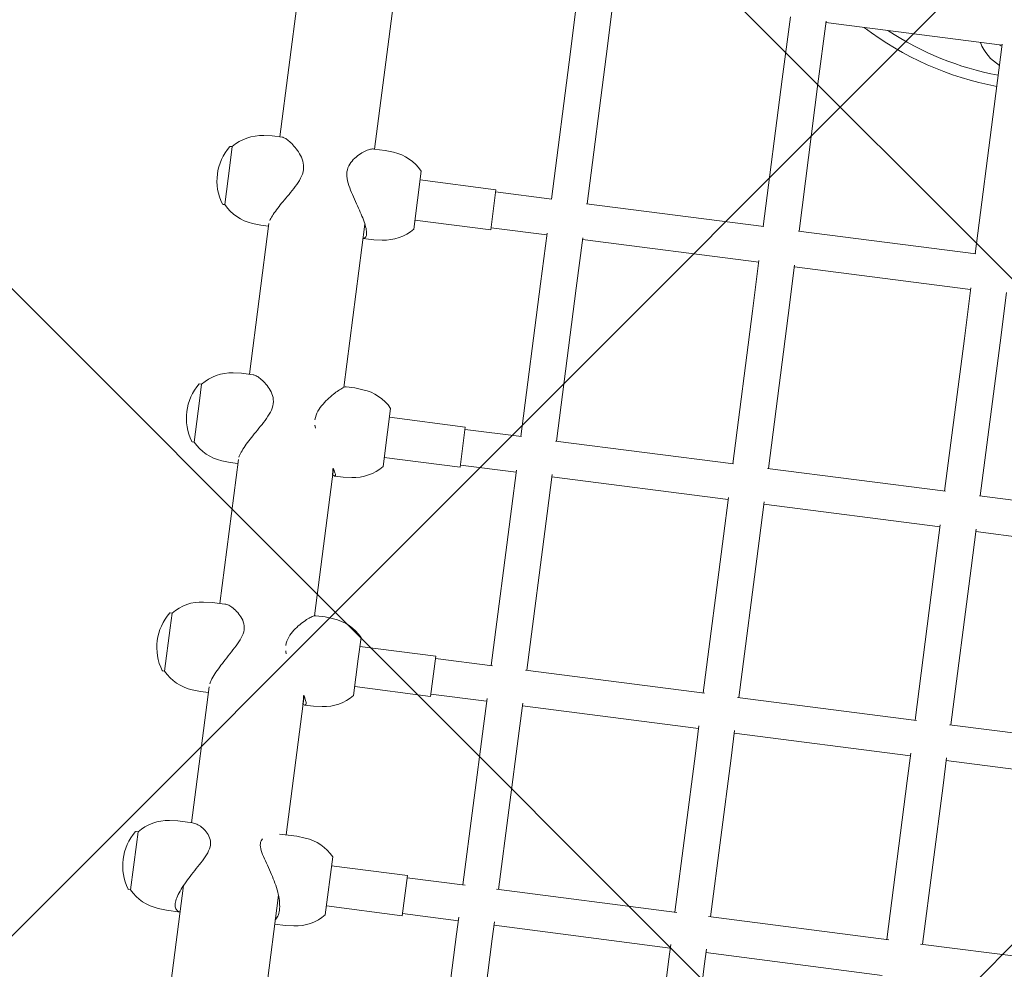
# Model space of a CAD drawing. Header units: metres. Extents: x 5509548 to 5517943, y 5680530 to 5684871.
# Tile 37 of 256: x 5516083.342 to 5516083.78, y 5683294.795 to 5683295.217. Entities that reach past the tile are written whole.
import ezdxf
from ezdxf import colors
from ezdxf.entities.mleader import LeaderData, LeaderLine
from ezdxf.math import Vec2, Vec3

# ---------------------------------------------------------------- set-up
doc = ezdxf.new("R2010")
doc.units = ezdxf.units.M
doc.layers.get('0').update_dxf_attribs({"linetype": 'CONTINUOUS', "lineweight": 18})
for name, color, linetype in [('A-Nawierzchnie', 41, 'CONTINUOUS'), ('A-Plac-Zabaw', 81, 'CONTINUOUS'), ('org', 1, 'CONTINUOUS')]:
    doc.layers.add(name, color=color, linetype=linetype)
doc.styles.get("Standard").update_dxf_attribs({"font": 'simplex.shx'})

# ---------------------------------------------------------------- blocks, each defined once
blk = doc.blocks.new('A$C615C02F7')
at = {"lineweight": 0}
for p, q in [((1111.921216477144, 308.0346992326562), (1111.921216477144, 307.9453169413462)), ((1113.952949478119, 307.9453169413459), (1111.921216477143, 307.9453169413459)), ((1114.521216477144, 307.9453169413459), (1113.952949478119, 307.9453169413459)), ((1114.521216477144, 308.0346992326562), (1114.521216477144, 307.9453169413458)), ((1121.751402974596, 307.7747006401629), (1121.751402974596, 307.6853183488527)), ((1124.351402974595, 307.7747006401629), (1124.351402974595, 307.6853183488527)), ((1132.016100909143, 307.7747026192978), (1132.016100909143, 307.6853203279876)), ((1134.616100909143, 307.7747026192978), (1134.616100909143, 307.6853203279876)), ((1142.653087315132, 307.7746996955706), (1142.653087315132, 307.6853174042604)), ((1145.253087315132, 307.7746996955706), (1145.253087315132, 307.6853174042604)), ((1123.685530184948, 307.6853183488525), (1121.751402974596, 307.6853183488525)), ((1124.351402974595, 307.6853183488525), (1123.685530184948, 307.6853183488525)), ((1133.860845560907, 307.6853203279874), (1132.016100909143, 307.6853203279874)), ((1134.616100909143, 307.6853203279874), (1133.860845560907, 307.6853203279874)), ((1144.402646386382, 307.6853174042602), (1142.653087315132, 307.6853174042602)), ((1145.253087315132, 307.6853174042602), (1144.402646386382, 307.6853174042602)), ((1111.254153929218, 306.6217937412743), (1111.221216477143, 306.2453169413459)), ((1115.188279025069, 306.6217937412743), (1115.221216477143, 306.2453169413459)), ((1111.221216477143, 305.6353169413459), (1111.221216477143, 306.2453169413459)), ((1115.221216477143, 305.5934448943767), (1115.221216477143, 306.2453169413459)), ((1121.08434042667, 306.3617951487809), (1121.051402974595, 305.9853183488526)), ((1121.051402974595, 305.6353169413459), (1121.051402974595, 305.9853183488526)), ((1125.018465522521, 306.3617951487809), (1125.051402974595, 305.9853183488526)), ((1125.051402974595, 305.4128150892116), (1125.051402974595, 305.9853183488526)), ((1131.349038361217, 306.3617971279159), (1131.316100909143, 305.9853203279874)), ((1131.316100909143, 305.6353169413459), (1131.316100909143, 305.9853203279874)), ((1135.283163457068, 306.3617971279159), (1135.316100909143, 305.9853203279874)), ((1135.316100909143, 305.4734153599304), (1135.316100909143, 305.9853203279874)), ((1141.986024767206, 306.3617942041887), (1141.953087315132, 305.9853174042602)), ((1141.953087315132, 305.6353169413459), (1141.953087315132, 305.9853174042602)), ((1145.920149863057, 306.3617942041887), (1145.953087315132, 305.9853174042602)), ((1145.953087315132, 305.5263799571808), (1145.953087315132, 305.9853174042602)), ((1112.405232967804, 305.6353169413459), (1105.885130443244, 305.6353169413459)), ((1121.309307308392, 305.6353169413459), (1115.221216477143, 305.6353169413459)), ((1131.502856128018, 305.6353169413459), (1125.051402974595, 305.6353169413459)), ((1142.079685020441, 305.6353169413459), (1135.316100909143, 305.6353169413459)), ((1152.975678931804, 305.6353169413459), (1145.953087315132, 305.6353169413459)), ((1115.221216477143, 301.6995162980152), (1115.221216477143, 300.915316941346)), ((1105.885130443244, 301.3953169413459), (1112.524232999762, 301.3953169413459)), ((1111.221216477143, 301.3953169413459), (1111.221216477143, 300.915316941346)), ((1115.221216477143, 301.3953169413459), (1121.458320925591, 301.3953169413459)), ((1121.051402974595, 301.3261458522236), (1121.051402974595, 300.915316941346)), ((1125.036153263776, 301.3953169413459), (1131.633775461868, 301.3953169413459)), ((1125.051402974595, 301.3261458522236), (1125.051402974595, 300.915316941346)), ((1131.316100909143, 301.2955845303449), (1131.316100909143, 300.9153169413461)), ((1135.275657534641, 301.3953169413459), (1142.587679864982, 301.3953169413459)), ((1135.316100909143, 301.2955845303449), (1135.316100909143, 300.9153169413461)), ((1141.953087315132, 301.395316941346), (1141.953087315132, 300.9153169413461)), ((1145.953087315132, 301.42762453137), (1145.953087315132, 300.9153169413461)), ((1145.953087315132, 301.3953169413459), (1153.53247502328, 301.3953169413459)), ((1111.254153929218, 300.5388401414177), (1111.221216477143, 300.915316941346)), ((1115.188279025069, 300.5388401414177), (1115.221216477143, 300.915316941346)), ((1121.08434042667, 300.5388401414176), (1121.051402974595, 300.915316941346)), ((1125.018465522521, 300.5388401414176), (1125.051402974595, 300.915316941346)), ((1131.349038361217, 300.5388401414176), (1131.316100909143, 300.9153169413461)), ((1135.283163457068, 300.5388401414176), (1135.316100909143, 300.9153169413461)), ((1141.986024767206, 300.5388401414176), (1141.953087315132, 300.9153169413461)), ((1145.920149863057, 300.5388401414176), (1145.953087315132, 300.9153169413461)), ((1111.921216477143, 299.215316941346), (1114.521216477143, 299.215316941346)), ((1112.321216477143, 295.8153169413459), (1112.321216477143, 299.215316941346)), ((1114.121216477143, 295.8153169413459), (1114.121216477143, 299.215316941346)), ((1121.751402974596, 299.215316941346), (1123.389171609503, 299.215316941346)), ((1122.151402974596, 295.8153169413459), (1122.151402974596, 299.215316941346)), ((1123.389171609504, 299.215316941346), (1124.351402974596, 299.215316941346)), ((1123.951402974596, 295.8153169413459), (1123.951402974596, 299.215316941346)), ((1132.016100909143, 299.215316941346), (1133.555180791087, 299.215316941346)), ((1132.416100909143, 295.8153169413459), (1132.416100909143, 299.215316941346)), ((1133.555180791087, 299.215316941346), (1134.616100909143, 299.215316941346)), ((1134.216100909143, 295.8153169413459), (1134.216100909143, 299.215316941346)), ((1142.653087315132, 299.2153169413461), (1145.253087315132, 299.2153169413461)), ((1143.053087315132, 295.8153169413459), (1143.053087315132, 299.2153169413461)), ((1144.853087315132, 295.8153169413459), (1144.853087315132, 299.2153169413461)), ((1112.321216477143, 295.8153169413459), (1114.121216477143, 295.8153169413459)), ((1112.421216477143, 293.3153169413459), (1112.421216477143, 295.815316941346)), ((1114.021216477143, 293.2242098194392), (1114.021216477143, 295.815316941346)), ((1122.151402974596, 295.8153169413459), (1123.951402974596, 295.8153169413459)), ((1122.251402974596, 293.3153169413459), (1122.251402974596, 295.815316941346)), ((1123.851402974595, 293.2540401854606), (1123.851402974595, 295.815316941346)), ((1132.416100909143, 295.8153169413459), (1134.216100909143, 295.8153169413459)), ((1132.516100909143, 293.3153169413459), (1132.516100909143, 295.815316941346)), ((1134.116100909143, 293.2775231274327), (1134.116100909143, 295.815316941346)), ((1143.053087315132, 295.8153169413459), (1143.056901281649, 295.8153169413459)), ((1143.056901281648, 295.8153169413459), (1144.853087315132, 295.8153169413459)), ((1143.153087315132, 293.3153169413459), (1143.153087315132, 295.815316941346)), ((1144.753087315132, 293.2950724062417), (1144.753087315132, 295.815316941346)), ((1104.685130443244, 293.3153169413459), (1111.814210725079, 293.3153169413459)), ((1111.814210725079, 293.3153169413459), (1112.57270022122, 293.3153169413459)), ((1114.021216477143, 293.3153169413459), (1121.141060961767, 293.3153169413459)), ((1121.141060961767, 293.3153169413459), (1122.376228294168, 293.3153169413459)), ((1123.851402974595, 293.3153169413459), (1130.876055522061, 293.3153169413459)), ((1130.876055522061, 293.3153169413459), (1132.615830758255, 293.3153169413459)), ((1134.116100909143, 293.3153169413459), (1140.965202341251, 293.3153169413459)), ((1140.965202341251, 293.3153169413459), (1143.22964528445, 293.3153169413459)), ((1144.753087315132, 293.3153169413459), (1151.352545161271, 293.3153169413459)), ((1151.352545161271, 293.3153169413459), (1154.153571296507, 293.3153169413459)), ((1104.685130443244, 291.7153169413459), (1111.814210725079, 291.7153169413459)), ((1111.814210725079, 291.7153169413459), (1112.57270022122, 291.7153169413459)), ((1112.421216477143, 283.8153169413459), (1112.421216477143, 291.7153169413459)), ((1114.021216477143, 283.7242098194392), (1114.021216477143, 291.8064240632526)), ((1114.021216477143, 291.7153169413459), (1121.141060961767, 291.7153169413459)), ((1121.141060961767, 291.7153169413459), (1122.376228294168, 291.7153169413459)), ((1122.251402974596, 283.8153169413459), (1122.251402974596, 291.7153169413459)), ((1123.851402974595, 283.7540401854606), (1123.851402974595, 291.7765936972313)), ((1123.851402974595, 291.7153169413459), (1130.876055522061, 291.7153169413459)), ((1130.87605552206, 291.7153169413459), (1132.615830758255, 291.7153169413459)), ((1132.516100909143, 283.8153169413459), (1132.516100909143, 291.7153169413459)), ((1134.116100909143, 283.7775231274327), (1134.116100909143, 291.7531107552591)), ((1134.116100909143, 291.7153169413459), (1140.965202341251, 291.7153169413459)), ((1140.965202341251, 291.7153169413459), (1143.22964528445, 291.7153169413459)), ((1143.153087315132, 283.815316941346), (1143.153087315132, 291.7153169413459)), ((1144.753087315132, 283.7950724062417), (1144.753087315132, 291.7355614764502)), ((1144.753087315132, 291.7153169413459), (1151.352545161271, 291.7153169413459)), ((1151.352545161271, 291.7153169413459), (1154.153571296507, 291.7153169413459)), ((1104.685130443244, 283.8153169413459), (1111.814210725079, 283.8153169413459)), ((1111.814210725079, 283.8153169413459), (1112.57270022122, 283.8153169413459)), ((1114.021216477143, 283.8153169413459), (1121.141060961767, 283.8153169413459)), ((1121.141060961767, 283.8153169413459), (1122.376228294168, 283.8153169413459)), ((1123.851402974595, 283.8153169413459), (1130.876055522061, 283.8153169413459)), ((1130.876055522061, 283.8153169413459), (1132.615830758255, 283.8153169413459)), ((1134.116100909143, 283.8153169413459), (1140.965202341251, 283.8153169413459)), ((1140.965202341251, 283.8153169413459), (1143.22964528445, 283.8153169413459)), ((1144.753087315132, 283.8153169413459), (1151.352545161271, 283.8153169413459)), ((1151.352545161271, 283.8153169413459), (1154.153571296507, 283.8153169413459)), ((1104.685130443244, 282.2153169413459), (1111.814210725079, 282.2153169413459)), ((1111.814210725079, 282.2153169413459), (1112.57270022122, 282.2153169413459)), ((1112.421216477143, 274.315316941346), (1112.421216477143, 282.2153169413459)), ((1114.021216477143, 274.2242098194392), (1114.021216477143, 282.3064240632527)), ((1114.021216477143, 282.2153169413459), (1121.141060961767, 282.2153169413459)), ((1121.141060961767, 282.2153169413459), (1122.376228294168, 282.2153169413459)), ((1122.251402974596, 274.3153169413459), (1122.251402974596, 282.2153169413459)), ((1123.851402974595, 274.2540401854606), (1123.851402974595, 282.2765936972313)), ((1123.851402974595, 282.2153169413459), (1130.876055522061, 282.2153169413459)), ((1130.87605552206, 282.2153169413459), (1132.615830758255, 282.2153169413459)), ((1132.516100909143, 274.315316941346), (1132.516100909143, 282.215316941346)), ((1134.116100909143, 274.2775231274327), (1134.116100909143, 282.2531107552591)), ((1134.116100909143, 282.2153169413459), (1140.965202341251, 282.2153169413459)), ((1140.965202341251, 282.2153169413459), (1143.22964528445, 282.2153169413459)), ((1143.153087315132, 274.3153169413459), (1143.153087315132, 282.215316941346)), ((1144.753087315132, 274.2950724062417), (1144.753087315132, 282.2355614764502)), ((1144.753087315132, 282.2153169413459), (1151.352545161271, 282.2153169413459)), ((1151.352545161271, 282.2153169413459), (1154.153571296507, 282.2153169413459)), ((1154.09788247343, 274.3153169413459), (1154.09788247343, 282.2153169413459)), ((1114.021216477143, 274.3153169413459), (1121.141060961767, 274.3153169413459)), ((1121.141060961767, 274.3153169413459), (1122.376228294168, 274.3153169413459)), ((1123.851402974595, 274.3153169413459), (1130.876055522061, 274.3153169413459)), ((1130.876055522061, 274.3153169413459), (1132.615830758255, 274.3153169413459)), ((1134.116100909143, 274.3153169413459), (1140.965202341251, 274.3153169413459)), ((1140.965202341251, 274.3153169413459), (1143.22964528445, 274.3153169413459)), ((1144.753087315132, 274.3153169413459), (1151.352545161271, 274.3153169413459)), ((1151.352545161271, 274.3153169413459), (1154.153571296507, 274.3153169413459)), ((1114.021216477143, 264.7242098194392), (1114.021216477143, 272.8064240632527)), ((1114.021216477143, 272.7153169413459), (1121.141060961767, 272.7153169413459)), ((1121.141060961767, 272.7153169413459), (1122.376228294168, 272.7153169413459)), ((1122.251402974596, 264.8153169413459), (1122.251402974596, 272.715316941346)), ((1123.851402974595, 264.7540401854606), (1123.851402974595, 272.7765936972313)), ((1123.851402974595, 272.7153169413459), (1130.876055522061, 272.7153169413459)), ((1130.87605552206, 272.7153169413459), (1132.615830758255, 272.7153169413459)), ((1132.516100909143, 264.8153169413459), (1132.516100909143, 272.7153169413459)), ((1134.116100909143, 264.7775231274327), (1134.116100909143, 272.7531107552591)), ((1134.116100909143, 272.7153169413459), (1140.965202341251, 272.7153169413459)), ((1140.965202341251, 272.7153169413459), (1143.22964528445, 272.7153169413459))]:
    blk.add_line(p, q, dxfattribs=at)
for centre, radius, start, end in [((1113.221216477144, 306.1328169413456), 2.312500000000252, 56.05875755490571, 123.9412424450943), ((1123.051402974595, 305.8728183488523), 2.312500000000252, 56.05875755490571, 123.9412424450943), ((1133.316100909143, 305.8728203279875), 2.312499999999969, 56.05875755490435, 123.9412424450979), ((1143.953087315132, 305.8728174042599), 2.312500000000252, 56.05875755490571, 123.9412424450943), ((1113.246543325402, 306.4474822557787), 2.000000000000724, 131.5033183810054, 174.9999999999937), ((1111.941216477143, 308.0346992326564), 0.01999999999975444, 123.9412424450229, 180.0000000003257), ((1114.501216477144, 308.0346992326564), 0.01999999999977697, 359.9999999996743, 56.05875755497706), ((1113.195889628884, 306.4474822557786), 2.000000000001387, 5.000000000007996, 48.49668161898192), ((1121.771402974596, 307.774700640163), 0.01999999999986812, 123.9412424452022, 180.0000000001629), ((1124.331402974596, 307.774700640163), 0.01999999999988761, 359.9999999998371, 56.05875755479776), ((1132.036100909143, 307.7747026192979), 0.01999999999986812, 123.9412424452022, 180.0000000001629), ((1134.596100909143, 307.7747026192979), 0.01999999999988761, 359.9999999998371, 56.05875755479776), ((1142.673087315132, 307.7746996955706), 0.01999999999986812, 123.9412424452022, 180.0000000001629), ((1145.233087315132, 307.7746996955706), 0.01999999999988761, 359.9999999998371, 56.05875755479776), ((1123.076729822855, 306.187483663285), 2.000000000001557, 131.5033183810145, 174.9999999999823), ((1123.026076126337, 306.1874836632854), 2.000000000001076, 5.000000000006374, 48.49668161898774), ((1133.341427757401, 306.1874856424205), 2.000000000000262, 131.5033183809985, 174.9999999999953), ((1133.290774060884, 306.1874856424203), 2.000000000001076, 5.000000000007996, 48.49668161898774), ((1143.97841416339, 306.1874827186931), 2.000000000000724, 131.5033183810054, 174.9999999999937), ((1143.927760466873, 306.187482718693), 2.000000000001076, 5.000000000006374, 48.49668161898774), ((1113.246543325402, 300.7131516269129), 2.000000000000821, 184.9999999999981, 228.4966816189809), ((1113.195889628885, 300.7131516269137), 2.000000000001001, 311.5033183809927, 354.9999999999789), ((1123.076729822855, 300.7131516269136), 2.000000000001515, 185.0000000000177, 228.4966816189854), ((1123.026076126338, 300.7131516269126), 1.999999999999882, 311.5033183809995, 355.0000000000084), ((1133.341427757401, 300.7131516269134), 2.00000000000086, 185.0000000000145, 228.4966816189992), ((1133.290774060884, 300.7131516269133), 2.000000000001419, 311.5033183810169, 354.9999999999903), ((1143.97841416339, 300.7131516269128), 2.000000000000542, 184.9999999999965, 228.4966816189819), ((1143.927760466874, 300.7131516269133), 2.0000000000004, 311.5033183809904, 354.9999999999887), ((1166.231185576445, 273.5153169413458), 14.00000000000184, 150.0733171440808, 176.724171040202), ((1166.231185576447, 273.5153169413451), 13.50000000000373, 153.9959676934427, 176.602704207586), ((1155.031185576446, 273.5153169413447), 2.00000000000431, 117.8171600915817, 156.4218215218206), ((1155.031185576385, 273.5153169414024), 1.299999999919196, 135.8834674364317, 142.020127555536), ((1155.031185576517, 273.5153169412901), 1.300000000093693, 135.8834674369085, 142.0201275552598)]:
    blk.add_arc(centre, radius, start, end, dxfattribs=at)
for points, knots in [([(1114.346959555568, 304.6760933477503), (1114.227998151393, 304.6760933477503), (1114.106917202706, 304.7065894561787), (1113.861087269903, 304.8028222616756), (1113.736144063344, 304.8681190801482), (1113.482486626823, 305.0120878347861), (1113.353971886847, 305.0907548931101), (1113.098261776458, 305.2466392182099), (1112.971098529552, 305.3239095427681), (1112.733550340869, 305.4620740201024), (1112.614478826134, 305.5285622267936), (1112.377604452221, 305.6505856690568), (1112.259793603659, 305.7060916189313), (1112.034955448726, 305.7979210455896), (1111.927679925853, 305.8343205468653), (1111.732126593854, 305.8830302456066), (1111.643863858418, 305.8953169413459), (1111.492391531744, 305.8953169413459), (1111.426926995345, 305.8830302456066), (1111.322364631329, 305.8343205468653), (1111.283241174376, 305.7979210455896), (1111.238966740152, 305.7178522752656), (1111.227630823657, 305.6783911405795), (1111.223256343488, 305.6353169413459)], [0, 0, 0, 0, 0.4317786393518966, 0.4317786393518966, 0.8635572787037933, 0.8635572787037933, 1.29533591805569, 1.29533591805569, 1.727114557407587, 1.727114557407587, 2.13077413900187, 2.13077413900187, 2.534433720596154, 2.534433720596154, 2.938093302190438, 2.938093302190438, 3.341752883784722, 3.341752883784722, 3.745412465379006, 3.745412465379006, 4.14907204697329, 4.14907204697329, 4.449337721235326, 4.449337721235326, 4.449337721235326, 4.449337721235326]), ([(1115.221216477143, 305.5934448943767), (1115.221216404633, 305.5921569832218), (1115.221211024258, 305.5908667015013), (1115.220686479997, 305.5285622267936), (1115.207928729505, 305.4620740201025), (1115.162848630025, 305.3239095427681), (1115.127500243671, 305.2466392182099), (1115.03323754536, 305.0907548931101), (1114.974423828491, 305.0120878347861), (1114.834807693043, 304.8681190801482), (1114.754274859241, 304.8028222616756), (1114.569841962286, 304.7065894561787), (1114.465920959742, 304.6760933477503), (1114.346959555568, 304.6760933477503)], [11.22768441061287, 11.22768441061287, 11.22768441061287, 11.22768441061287, 11.23623739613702, 11.23623739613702, 11.6398969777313, 11.6398969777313, 12.0716756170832, 12.0716756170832, 12.5034542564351, 12.5034542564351, 12.93523289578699, 12.93523289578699, 13.36701153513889, 13.36701153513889, 13.36701153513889, 13.36701153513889]), ([(1121.306710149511, 305.6353169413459), (1121.306299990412, 305.6353178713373), (1121.305890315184, 305.6353183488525), (1121.305071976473, 305.6353183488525), (1121.304663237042, 305.6353178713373), (1121.30425490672, 305.6353169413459)], [3.339236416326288, 3.339236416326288, 3.339236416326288, 3.339236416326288, 3.341752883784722, 3.341752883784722, 3.344269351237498, 3.344269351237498, 3.344269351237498, 3.344269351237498]), ([(1124.026983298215, 304.4160947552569), (1123.901341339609, 304.4160947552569), (1123.775087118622, 304.4465908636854), (1123.521270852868, 304.5428236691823), (1123.393520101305, 304.6081204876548), (1123.136426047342, 304.7520892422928), (1123.00730008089, 304.8307563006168), (1122.752530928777, 304.9866406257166), (1122.626928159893, 305.0639109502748), (1122.394280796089, 305.2020754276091), (1122.278598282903, 305.2685636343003), (1122.0507737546, 305.3905870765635), (1121.938625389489, 305.446093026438), (1121.727282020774, 305.5379224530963), (1121.627856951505, 305.574321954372), (1121.50680756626, 305.6074299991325), (1121.476147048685, 305.6146243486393), (1121.446926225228, 305.6202835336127)], [0, 0, 0, 0, 0.4317786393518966, 0.4317786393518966, 0.8635572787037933, 0.8635572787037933, 1.29533591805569, 1.29533591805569, 1.727114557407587, 1.727114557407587, 2.13077413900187, 2.13077413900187, 2.534433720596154, 2.534433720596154, 2.938093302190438, 2.938093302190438, 3.083169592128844, 3.083169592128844, 3.083169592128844, 3.083169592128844]), ([(1131.501799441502, 305.6353169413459), (1131.50125179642, 305.635319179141), (1131.500705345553, 305.6353203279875), (1131.499614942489, 305.6353203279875), (1131.499070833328, 305.635319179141), (1131.498527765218, 305.6353169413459)], [3.337849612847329, 3.337849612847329, 3.337849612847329, 3.337849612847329, 3.341752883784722, 3.341752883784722, 3.345656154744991, 3.345656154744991, 3.345656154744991, 3.345656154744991]), ([(1134.154169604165, 304.4160967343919), (1134.02348886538, 304.4160967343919), (1133.893517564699, 304.4465928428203), (1133.634338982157, 304.5428256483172), (1133.504949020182, 304.6081224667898), (1133.246491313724, 304.7520912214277), (1133.117655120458, 304.8307582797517), (1132.865334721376, 304.9866426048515), (1132.741897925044, 305.0639129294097), (1132.515020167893, 305.202077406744), (1132.40303895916, 305.2685656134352), (1132.184580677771, 305.3905890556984), (1132.07809872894, 305.4460950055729), (1131.879902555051, 305.5379244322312), (1131.787975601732, 305.5743239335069), (1131.668863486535, 305.6102070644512), (1131.633083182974, 305.6190313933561), (1131.59999774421, 305.6251685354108)], [0, 0, 0, 0, 0.4317786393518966, 0.4317786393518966, 0.8635572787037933, 0.8635572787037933, 1.29533591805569, 1.29533591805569, 1.727114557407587, 1.727114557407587, 2.13077413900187, 2.13077413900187, 2.534433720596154, 2.534433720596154, 2.938093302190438, 2.938093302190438, 3.129164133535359, 3.129164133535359, 3.129164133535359, 3.129164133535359]), ([(1144.644716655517, 304.4160938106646), (1144.509670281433, 304.4160938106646), (1144.376686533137, 304.4465899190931), (1144.113606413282, 304.54282272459), (1143.983334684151, 304.6081195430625), (1143.725078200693, 304.7520882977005), (1143.597338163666, 304.8307553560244), (1143.349096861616, 304.9866396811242), (1143.2286498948, 305.0639100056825), (1143.009104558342, 305.2020744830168), (1142.901619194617, 305.2685626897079), (1142.694135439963, 305.3905861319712), (1142.594133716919, 305.4460920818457), (1142.410670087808, 305.537921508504), (1142.327014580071, 305.5743210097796), (1142.237155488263, 305.6047509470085), (1142.219947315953, 305.6100751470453), (1142.203481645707, 305.6146672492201)], [0, 0, 0, 0, 0.4317786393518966, 0.4317786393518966, 0.8635572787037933, 0.8635572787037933, 1.29533591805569, 1.29533591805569, 1.727114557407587, 1.727114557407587, 2.13077413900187, 2.13077413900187, 2.534433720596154, 2.534433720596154, 2.938093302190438, 2.938093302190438, 3.038782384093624, 3.038782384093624, 3.038782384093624, 3.038782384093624]), ([(1125.051402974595, 305.4128150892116), (1125.051374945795, 305.3866067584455), (1125.048479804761, 305.3587191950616), (1125.031163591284, 305.2685636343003), (1125.007613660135, 305.2020754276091), (1124.941761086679, 305.0639109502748), (1124.895726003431, 304.9866406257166), (1124.780868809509, 304.8307563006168), (1124.712146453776, 304.7520892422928), (1124.553881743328, 304.6081204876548), (1124.464617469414, 304.5428236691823), (1124.264008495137, 304.4465908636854), (1124.152625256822, 304.4160947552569), (1124.026983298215, 304.4160947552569)], [11.04341887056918, 11.04341887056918, 11.04341887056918, 11.04341887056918, 11.23623739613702, 11.23623739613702, 11.6398969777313, 11.6398969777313, 12.0716756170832, 12.0716756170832, 12.5034542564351, 12.5034542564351, 12.93523289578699, 12.93523289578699, 13.36701153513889, 13.36701153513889, 13.36701153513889, 13.36701153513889]), ([(1135.316100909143, 305.4734153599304), (1135.316071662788, 305.4314034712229), (1135.30605488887, 305.3825669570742), (1135.265993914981, 305.2685656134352), (1135.233158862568, 305.202077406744), (1135.149565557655, 305.0639129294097), (1135.094481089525, 304.9866426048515), (1134.962351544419, 304.8307582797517), (1134.885404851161, 304.7520912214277), (1134.711846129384, 304.6081224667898), (1134.615517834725, 304.5428256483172), (1134.402046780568, 304.4465928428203), (1134.284850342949, 304.4160967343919), (1134.154169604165, 304.4160967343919)], [10.88565281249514, 10.88565281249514, 10.88565281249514, 10.88565281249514, 11.23623739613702, 11.23623739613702, 11.6398969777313, 11.6398969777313, 12.0716756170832, 12.0716756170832, 12.5034542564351, 12.5034542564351, 12.93523289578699, 12.93523289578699, 13.36701153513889, 13.36701153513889, 13.36701153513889, 13.36701153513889]), ([(1145.953087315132, 305.5263799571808), (1145.953075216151, 305.5156049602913), (1145.952140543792, 305.5041379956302), (1145.943207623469, 305.4460920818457), (1145.922801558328, 305.3905861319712), (1145.860216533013, 305.2685626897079), (1145.818047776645, 305.2020744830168), (1145.716750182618, 305.0639100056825), (1145.652712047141, 304.9866396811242), (1145.503660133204, 304.8307553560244), (1145.418742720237, 304.7520882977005), (1145.230550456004, 304.6081195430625), (1145.127563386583, 304.54282272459), (1144.902204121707, 304.4465899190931), (1144.7797630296, 304.4160938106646), (1144.644716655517, 304.4160938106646)], [10.7259262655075, 10.7259262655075, 10.7259262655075, 10.7259262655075, 10.83257781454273, 10.83257781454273, 11.23623739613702, 11.23623739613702, 11.6398969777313, 11.6398969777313, 12.0716756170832, 12.0716756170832, 12.5034542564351, 12.5034542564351, 12.93523289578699, 12.93523289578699, 13.36701153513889, 13.36701153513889, 13.36701153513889, 13.36701153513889]), ([(1111.413439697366, 301.3953169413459), (1111.465028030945, 301.3556492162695), (1111.527318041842, 301.3239110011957), (1111.678698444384, 301.2776036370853), (1111.769999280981, 301.265316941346), (1111.968295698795, 301.265316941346), (1112.078243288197, 301.2776036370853), (1112.311898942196, 301.3263133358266), (1112.435597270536, 301.3627128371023), (1112.687187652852, 301.4545422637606), (1112.815365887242, 301.5100482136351), (1113.06703313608, 301.6320716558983), (1113.190534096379, 301.6985598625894), (1113.432098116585, 301.8367243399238), (1113.558656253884, 301.913994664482), (1113.807455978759, 302.0698789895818), (1113.929688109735, 302.1485460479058), (1114.165165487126, 302.2925148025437), (1114.278264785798, 302.3578116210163), (1114.494410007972, 302.4540444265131), (1114.597657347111, 302.4845405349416), (1114.782724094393, 302.4845405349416), (1114.857052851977, 302.4597265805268), (1114.920593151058, 302.4195512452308)], [2.574250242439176, 2.574250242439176, 2.574250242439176, 2.574250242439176, 2.938093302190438, 2.938093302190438, 3.341752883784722, 3.341752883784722, 3.745412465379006, 3.745412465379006, 4.14907204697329, 4.14907204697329, 4.552731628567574, 4.552731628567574, 4.956391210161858, 4.956391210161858, 5.388169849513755, 5.388169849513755, 5.819948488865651, 5.819948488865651, 6.251727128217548, 6.251727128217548, 6.683505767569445, 6.683505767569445, 7.072987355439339, 7.072987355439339, 7.072987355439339, 7.072987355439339]), ([(1123.5710470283, 302.4845405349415), (1123.710030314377, 302.4845405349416), (1123.837505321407, 302.4540444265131), (1124.074674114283, 302.3578116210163), (1124.184453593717, 302.2925148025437), (1124.387864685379, 302.1485460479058), (1124.481206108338, 302.0698789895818), (1124.64838158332, 301.913994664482), (1124.722122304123, 301.8367243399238), (1124.842798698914, 301.6985598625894), (1124.895269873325, 301.6320716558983), (1124.979807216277, 301.5100482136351), (1125.011864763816, 301.4545422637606), (1125.044402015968, 301.3760497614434), (1125.051356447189, 301.3482622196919), (1125.051402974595, 301.3261458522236)], [0, 0, 0, 0, 0.4317786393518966, 0.4317786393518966, 0.8635572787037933, 0.8635572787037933, 1.29533591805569, 1.29533591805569, 1.727114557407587, 1.727114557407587, 2.13077413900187, 2.13077413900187, 2.534433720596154, 2.534433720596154, 2.820841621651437, 2.820841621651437, 2.820841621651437, 2.820841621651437]), ([(1133.683916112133, 302.4845405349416), (1133.825387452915, 302.4845405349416), (1133.956372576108, 302.4540444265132), (1134.202181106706, 302.3578116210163), (1134.317104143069, 302.2925148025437), (1134.532318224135, 302.1485460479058), (1134.632318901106, 302.0698789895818), (1134.814041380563, 301.913994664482), (1134.895673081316, 301.8367243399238), (1135.032284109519, 301.6985598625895), (1135.0933031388, 301.6320716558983), (1135.196232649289, 301.5100482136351), (1135.23813593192, 301.4545422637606), (1135.296608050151, 301.3627128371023), (1135.313215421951, 301.3263133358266), (1135.315984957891, 301.2997345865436), (1135.316099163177, 301.2976113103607), (1135.316100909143, 301.2955845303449)], [0, 0, 0, 0, 0.4317786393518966, 0.4317786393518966, 0.8635572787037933, 0.8635572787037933, 1.29533591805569, 1.29533591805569, 1.727114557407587, 1.727114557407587, 2.13077413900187, 2.13077413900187, 2.534433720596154, 2.534433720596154, 2.938093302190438, 2.938093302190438, 2.974952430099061, 2.974952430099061, 2.974952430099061, 2.974952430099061]), ([(1141.955251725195, 301.3953169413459), (1141.960886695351, 301.3556492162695), (1141.977559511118, 301.3239110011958), (1142.036388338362, 301.2776036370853), (1142.081159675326, 301.265316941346), (1142.194059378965, 301.265316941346), (1142.263868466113, 301.2776036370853), (1142.425678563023, 301.3263133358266), (1142.517661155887, 301.3627128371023), (1142.715955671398, 301.4545422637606), (1142.822480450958, 301.5100482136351), (1143.041010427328, 301.6320716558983), (1143.153020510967, 301.6985598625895), (1143.379944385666, 301.8367243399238), (1143.503399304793, 301.9139946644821), (1143.755742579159, 302.0698789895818), (1143.884583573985, 302.1485460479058), (1144.143036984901, 302.2925148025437), (1144.272417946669, 302.3578116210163), (1144.531563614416, 302.4540444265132), (1144.661511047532, 302.4845405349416), (1144.922805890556, 302.4845405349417), (1145.039963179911, 302.4540444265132), (1145.253346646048, 302.3578116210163), (1145.349626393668, 302.2925148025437), (1145.523079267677, 302.1485460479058), (1145.599968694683, 302.0698789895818), (1145.731977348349, 301.9139946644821), (1145.78699817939, 301.8367243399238), (1145.870466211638, 301.6985598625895), (1145.903235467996, 301.6320716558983), (1145.94310791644, 301.5182395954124), (1145.953057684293, 301.4695458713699), (1145.953087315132, 301.42762453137)], [2.574250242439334, 2.574250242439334, 2.574250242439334, 2.574250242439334, 2.938093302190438, 2.938093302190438, 3.341752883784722, 3.341752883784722, 3.745412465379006, 3.745412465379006, 4.14907204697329, 4.14907204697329, 4.552731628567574, 4.552731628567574, 4.956391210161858, 4.956391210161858, 5.388169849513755, 5.388169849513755, 5.819948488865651, 5.819948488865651, 6.251727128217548, 6.251727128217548, 6.683505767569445, 6.683505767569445, 7.115284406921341, 7.115284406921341, 7.547063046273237, 7.547063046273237, 7.978841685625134, 7.978841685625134, 8.41062032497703, 8.41062032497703, 8.814279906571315, 8.814279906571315, 9.163744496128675, 9.163744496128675, 9.163744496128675, 9.163744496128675]), ([(1121.066652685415, 301.3953169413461), (1121.051824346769, 301.3556492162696), (1121.047647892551, 301.3239110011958), (1121.062967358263, 301.2776036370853), (1121.085130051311, 301.265316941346), (1121.15504981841, 301.265316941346), (1121.203847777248, 301.2776036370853), (1121.326267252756, 301.3263133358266), (1121.399867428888, 301.3627128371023), (1121.492504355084, 301.4141786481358), (1121.502630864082, 301.41986993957), (1121.51288123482, 301.4256898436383)], [9.257756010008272, 9.257756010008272, 9.257756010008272, 9.257756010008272, 9.621599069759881, 9.621599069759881, 10.02525865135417, 10.02525865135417, 10.42891823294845, 10.42891823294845, 10.83257781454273, 10.83257781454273, 10.88138033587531, 10.88138033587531, 10.88138033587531, 10.88138033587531]), ([(1131.356544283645, 301.395316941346), (1131.332454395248, 301.3556492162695), (1131.31873607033, 301.3239110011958), (1131.313910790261, 301.2776036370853), (1131.325468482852, 301.265316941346), (1131.374959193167, 301.265316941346), (1131.41362897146, 301.2776036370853), (1131.516761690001, 301.3263133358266), (1131.581202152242, 301.3627128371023), (1131.664442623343, 301.4141786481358), (1131.673566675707, 301.41986993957), (1131.682825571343, 301.4256898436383)], [9.257756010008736, 9.257756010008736, 9.257756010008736, 9.257756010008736, 9.621599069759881, 9.621599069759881, 10.02525865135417, 10.02525865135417, 10.42891823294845, 10.42891823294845, 10.83257781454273, 10.83257781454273, 10.88138033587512, 10.88138033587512, 10.88138033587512, 10.88138033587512])]:
    blk.add_open_spline(points, degree=3, knots=knots, dxfattribs=at)
for points in [[(1123.203002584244, 302.4195512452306), (1123.323228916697, 302.4597265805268), (1123.445678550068, 302.4845405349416), (1123.5710470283, 302.4845405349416)], [(1133.312091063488, 302.4195512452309), (1133.432660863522, 302.4597265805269), (1133.556303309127, 302.4845405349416), (1133.683916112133, 302.4845405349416)]]:
    blk.add_open_spline(points, degree=3, dxfattribs=at)

msp = doc.modelspace()

# ---------------------------------------------------------------- hatches: boundary and pattern name
at = {"layer": 'A-Nawierzchnie', "linetype": 'ByBlock', "true_color": 0xb7e0ab, "transparency": 33554687}
h = msp.add_hatch(dxfattribs=at)
h.set_pattern_fill('ANSI37', color=9, scale=0.1, style=0)
h.set_pattern_definition([(45, (615.2743167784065, 129.3192508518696), (-0.2245064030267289, 0.2245064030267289), []), (135, (615.2743167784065, 129.3192508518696), (-0.2245064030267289, -0.2245064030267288), [])])
h.paths.add_polyline_path([(5516099.6639383, 5683319.509563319), (5516093.18050492, 5683320.492467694, 0.02400827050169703), (5516090.889116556, 5683320.728043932), (5516071.666547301, 5683321.775596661, -0.02484724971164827), (5516069.295594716, 5683322.023371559), (5516062.302756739, 5683323.108692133, -0.3638266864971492), (5516061.032989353, 5683324.559218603), (5516063.231110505, 5683324.230619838), (5516064.490548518, 5683332.646905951), (5516062.29494606, 5683332.975128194), (5516065.4430103, 5683353.379441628, 0.414213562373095), (5516062.9339508, 5683356.800643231), (5516050.08979864, 5683358.776220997, 0.4141947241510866), (5516046.668626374, 5683356.267352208), (5516042.257273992, 5683327.598946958, 0.4142317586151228), (5516044.766305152, 5683324.177561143), (5516053.343595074, 5683322.858275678, -0.02007901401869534), (5516053.579985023, 5683322.812134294), (5516052.668604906, 5683316.935679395), (5516054.150876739, 5683316.705803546), (5516053.920999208, 5683315.223525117), (5516046.954293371, 5683316.304038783), (5516046.53358273, 5683313.591470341), (5516044.962368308, 5683313.835160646), (5516043.961552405, 5683307.382313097), (5516045.532766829, 5683307.138622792), (5516044.092847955, 5683297.854620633), (5516044.241075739, 5683297.831630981), (5516044.011179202, 5683296.349353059), (5516069.871986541, 5683292.33842502), (5516070.101883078, 5683293.820702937), (5516070.250110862, 5683293.797713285), (5516071.690029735, 5683303.081715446), (5516073.26124416, 5683302.838025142), (5516074.262060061, 5683309.290872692), (5516072.690845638, 5683309.534562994), (5516073.111556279, 5683312.247131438), (5516066.144886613, 5683313.327639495), (5516066.374772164, 5683314.809910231), (5516068.140582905, 5683314.536067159), (5516068.712784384, 5683314.452779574), (5516069.444190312, 5683314.361830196), (5516070.42180041, 5683314.267207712), (5516071.256411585, 5683314.210627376), (5516075.58645081, 5683313.974792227), (5516074.85022779, 5683300.465115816), (5516082.256583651, 5683299.380121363), (5516080.796957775, 5683289.416467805), (5516090.875183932, 5683287.94005766), (5516092.610210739, 5683299.78364581), (5516076.426464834, 5683302.154484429), (5516076.852947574, 5683309.980433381), (5516087.948828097, 5683309.370979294), (5516088.305421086, 5683315.861425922), (5516090.617040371, 5683315.735451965, -0.02400827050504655), (5516092.431056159, 5683315.548954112), (5516098.599416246, 5683314.613815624), (5516098.31852322, 5683313.306826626), (5516091.99430035, 5683314.28274265), (5516090.39067605, 5683303.90295513), (5516099.094000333, 5683302.561238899), (5516096.496908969, 5683285.74680292), (5516069.794551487, 5683289.86845434), (5516048.342630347, 5683290.09877717), (5516034.965910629, 5683291.963955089), (5516037.042734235, 5683305.715577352), (5516039.999341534, 5683324.308768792), (5516043.122031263, 5683343.075807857), (5516045.796543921, 5683360.442185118), (5516068.332659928, 5683356.975872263), (5516067.979837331, 5683322.47700484), (5516099.929928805, 5683320.735853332)])
at = {"layer": 'A-Nawierzchnie', "linetype": 'ByBlock', "true_color": 0xffffc6, "transparency": 33554687}
h = msp.add_hatch(dxfattribs=at)
h.set_pattern_fill('ANSI37', scale=0.1, style=0)
h.set_pattern_definition([(45, (0, 0), (-0.2245064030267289, 0.2245064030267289), []), (135, (0, 0), (-0.2245064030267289, -0.2245064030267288), [])])
h.paths.add_polyline_path([(5516082.256583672, 5683299.380121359), (5516082.401531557, 5683300.369560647), (5516091.589262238, 5683299.023603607), (5516090.115141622, 5683288.961006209), (5516081.817906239, 5683290.176510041), (5516083.147078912, 5683299.249668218)])

# ---------------------------------------------------------------- block references
at = {"layer": 'A-Plac-Zabaw', "xscale": 0.01, "yscale": 0.01, "zscale": 0.01, "rotation": 82.65149708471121}
msp.add_blockref('A$C615C02F7', (5516085.023226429, 5683283.408364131), dxfattribs=at)

# ---------------------------------------------------------------- leaders
at = {"layer": 'org', "linetype": 'ByBlock'}
ml = msp.add_multileader_mtext('Standard', dxfattribs=at)
ml.set_content('')
ml.set_leader_properties()
ml.build(insert=Vec2(0, 0))
ml.multileader.update_dxf_attribs({"has_dogleg": 0, "text_right_attachment_type": 6, "dogleg_length": 0.36, "arrow_head_size": 0})
ctx = ml.context
ctx.base_point, ctx.char_height, ctx.arrow_head_size, ctx.landing_gap_size, ctx.plane_origin, ctx.plane_x_axis, ctx.plane_y_axis = Vec3(5516095.88688147, 5683282.392636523), 0.18, 0, 0.09, Vec3(-3106245.055154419, 5666210.726924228), Vec3(0.7598800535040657, -0.650063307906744), Vec3(0.650063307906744, 0.7598800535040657)
ctx.right_attachment = 6
notes = []
notes.append((ctx, [(0, (1, 1, 0), (5516096.160438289, 5683282.158613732), (-0.7598800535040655, 0.650063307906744), 0.3599999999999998, [(0, [(5516078.683667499, 5683310.803375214), (5516078.773770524, 5683310.141332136), (5516095.688689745, 5683284.253976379)], 256, [])])]))
ctx.mtext, ml.multileader.dxf.content_type = None, 0
for ctx, leaders in notes:
    for number, flags, end, landing, length, lines in leaders:
        leader = LeaderData()
        leader.index, (leader.has_last_leader_line, leader.has_dogleg_vector, leader.attachment_direction) = number, flags
        leader.last_leader_point, leader.dogleg_vector, leader.dogleg_length = Vec3(end), Vec3(landing), length
        for number, points, colour, breaks in lines:
            line = LeaderLine()
            line.index, line.vertices, line.color, line.breaks = number, Vec3.list(points), colors.encode_raw_color(colour), breaks
            leader.lines.append(line)
        ctx.leaders.append(leader)

doc.saveas('drawing.dxf')
